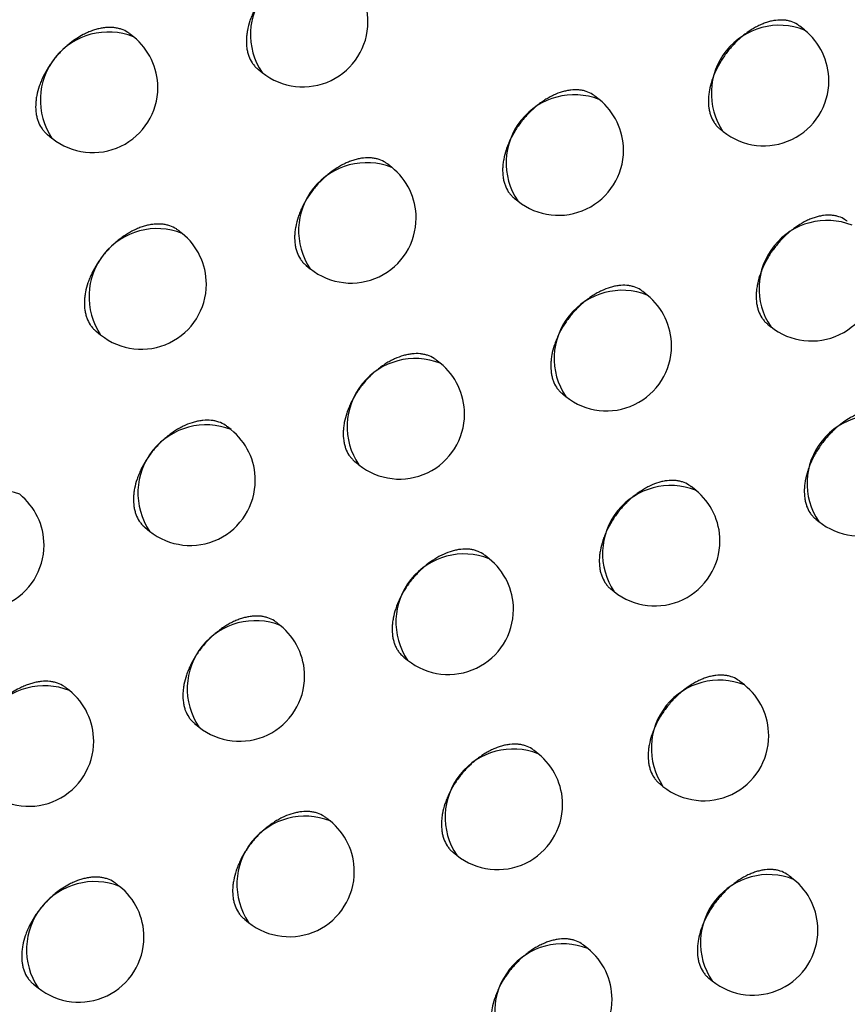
# Model space of a CAD drawing. Header units: millimetres. Extents: x -0.66 to 0.91, y -0.4 to 0.64.
# Tile 149 of 171: x 0.73357 to 0.73993, y 0.19064 to 0.19821. Entities that reach past the tile are written whole.
import ezdxf

# ---------------------------------------------------------------- set-up
doc = ezdxf.new("R2010")
doc.units = ezdxf.units.MM
doc.layers.add('FORMAT', color=7, linetype='Continuous')

msp = doc.modelspace()

# ---------------------------------------------------------------- linework, layer by layer
at = {"layer": 'FORMAT', "color": 7, "linetype": 'Continuous', "lineweight": 25}
for p, q in [((0.734447, 0.198079), (0.734421, 0.198099)), ((0.739604, 0.198131), (0.739567, 0.19816)), ((0.735404, 0.197829), (0.735435, 0.197804)), ((0.738026, 0.197596), (0.737993, 0.197623)), ((0.738954, 0.197371), (0.738977, 0.197352)), ((0.733786, 0.197327), (0.73382, 0.197299)), ((0.736432, 0.197075), (0.736402, 0.197099)), ((0.737373, 0.196839), (0.7374, 0.196817)), ((0.73482, 0.196568), (0.734794, 0.196589)), ((0.735775, 0.19632), (0.735805, 0.196296)), ((0.738395, 0.196094), (0.738362, 0.196121)), ((0.73932, 0.19587), (0.739344, 0.195851)), ((0.73416, 0.195816), (0.734194, 0.195788)), ((0.736804, 0.19557), (0.736774, 0.195594)), ((0.737743, 0.195336), (0.737769, 0.195314)), ((0.735197, 0.19506), (0.73517, 0.195081)), ((0.736148, 0.194815), (0.736178, 0.194791)), ((0.738768, 0.194594), (0.738733, 0.194622)), ((0.73969, 0.194373), (0.739713, 0.194354)), ((0.734537, 0.194307), (0.73457, 0.19428)), ((0.73718, 0.194068), (0.737149, 0.194093)), ((0.738115, 0.193836), (0.738141, 0.193815)), ((0.735575, 0.193555), (0.735548, 0.193577)), ((0.736524, 0.193312), (0.736553, 0.193288)), ((0.739142, 0.193098), (0.739108, 0.193125)), ((0.733955, 0.193055), (0.73393, 0.193074)), ((0.734916, 0.192801), (0.734949, 0.192775)), ((0.737558, 0.192569), (0.737526, 0.192594)), ((0.738491, 0.192338), (0.738516, 0.192318)), ((0.735957, 0.192053), (0.735929, 0.192075)), ((0.736903, 0.191812), (0.736931, 0.191789)), ((0.73952, 0.191604), (0.739485, 0.191632)), ((0.73434, 0.19155), (0.734315, 0.19157)), ((0.735299, 0.191299), (0.735331, 0.191273)), ((0.737938, 0.191072), (0.737906, 0.191098)), ((0.738869, 0.190844), (0.738894, 0.190824)), ((0.733678, 0.190798), (0.733713, 0.19077))]:
    msp.add_line(p, q, dxfattribs=at)
for centre, radius, start, end in [((0.735869, 0.198097), 0.0005234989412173, 68.457995, 213.993496), ((0.735749, 0.198194), 0.0005000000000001, 360, 51.225746), ((0.735749, 0.198194), 0.0005000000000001, 231.225746, 360), ((0.739411, 0.197644), 0.0005234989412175, 68.457995, 213.993496), ((0.734254, 0.197592), 0.0005234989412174, 68.457995, 213.993496), ((0.739291, 0.197741), 0.0005000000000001, 360, 51.225746), ((0.734134, 0.197689), 0.0005, 360, 51.225746), ((0.739291, 0.197741), 0.0005000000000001, 231.225746, 360), ((0.734134, 0.197689), 0.0005, 231.225746, 360), ((0.737834, 0.19711), 0.0005234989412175, 68.457995, 213.993496), ((0.737713, 0.197207), 0.0005, 360, 51.225746), ((0.737713, 0.197207), 0.0005, 231.225746, 360), ((0.736239, 0.196588), 0.0005234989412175, 68.457995, 213.993496), ((0.736119, 0.196686), 0.0005, 360, 51.225746), ((0.736119, 0.196686), 0.0005000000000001, 231.225746, 360), ((0.739778, 0.196144), 0.0005234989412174, 68.457995, 213.993496), ((0.734628, 0.196081), 0.0005234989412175, 68.457995, 213.993496), ((0.734507, 0.196178), 0.0005000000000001, 360, 51.225746), ((0.739657, 0.196241), 0.0005000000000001, 231.225746, 360), ((0.734507, 0.196178), 0.0005000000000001, 231.225746, 360), ((0.738203, 0.195607), 0.0005234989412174, 68.457995, 213.993496), ((0.738082, 0.195704), 0.0005000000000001, 360, 51.225746), ((0.738082, 0.195704), 0.0005000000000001, 231.225746, 360), ((0.736612, 0.195083), 0.0005234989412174, 68.457995, 213.993496), ((0.736491, 0.19518), 0.0005000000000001, 360, 51.225746), ((0.736491, 0.19518), 0.0005000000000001, 231.225746, 360), ((0.740147, 0.194647), 0.0005234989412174, 68.457995, 213.993496), ((0.735004, 0.194573), 0.0005234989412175, 68.457995, 213.993496), ((0.734883, 0.19467), 0.0005000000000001, 360, 51.225746), ((0.740026, 0.194744), 0.0005000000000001, 231.225746, 360), ((0.734883, 0.19467), 0.0005000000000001, 231.225746, 360), ((0.738575, 0.194107), 0.0005234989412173, 68.457995, 213.993496), ((0.73338, 0.194076), 0.0005234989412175, 68.457995, 213.993496), ((0.733259, 0.194173), 0.0005000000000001, 360, 51.225746), ((0.738454, 0.194205), 0.0004999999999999, 360, 51.225746), ((0.733259, 0.194173), 0.0005, 231.225746, 360), ((0.738454, 0.194205), 0.0005, 231.225746, 360), ((0.736987, 0.193581), 0.0005234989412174, 68.457995, 213.993496), ((0.736867, 0.193678), 0.0005000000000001, 360, 51.225746), ((0.736867, 0.193678), 0.0005000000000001, 231.225746, 360), ((0.735383, 0.193068), 0.0005234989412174, 68.457995, 213.993496), ((0.735262, 0.193165), 0.0005000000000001, 360, 51.225746), ((0.735262, 0.193165), 0.0005000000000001, 231.225746, 360), ((0.73895, 0.192611), 0.0005234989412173, 68.457995, 213.993496), ((0.738829, 0.192708), 0.0005, 360, 51.225746), ((0.733762, 0.192568), 0.0005234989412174, 68.457995, 213.993496), ((0.733641, 0.192665), 0.0005000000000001, 360, 51.225746), ((0.733641, 0.192665), 0.0005000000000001, 231.225746, 360), ((0.738829, 0.192708), 0.0005, 231.225746, 360), ((0.737365, 0.192082), 0.0005234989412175, 68.457995, 213.993496), ((0.737245, 0.192179), 0.0005, 360, 51.225746), ((0.737245, 0.192179), 0.0005, 231.225746, 360), ((0.735765, 0.191566), 0.0005234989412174, 68.457995, 213.993496), ((0.735644, 0.191663), 0.0005000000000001, 360, 51.225746), ((0.735644, 0.191663), 0.0005, 231.225746, 360), ((0.734148, 0.191063), 0.0005234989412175, 68.457995, 213.993496), ((0.739328, 0.191117), 0.0005234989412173, 68.457995, 213.993496), ((0.739207, 0.191214), 0.0005, 360, 51.225746), ((0.734027, 0.19116), 0.0005, 360, 51.225746), ((0.739207, 0.191214), 0.0005000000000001, 231.225746, 360), ((0.734027, 0.19116), 0.0005000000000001, 231.225746, 360), ((0.737746, 0.190585), 0.0005234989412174, 68.457995, 213.993496), ((0.737625, 0.190682), 0.0005, 360, 51.225746), ((0.737625, 0.190682), 0.0005000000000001, 231.225746, 360)]:
    msp.add_arc(centre, radius, start, end, dxfattribs=at)
for points, knots in [([(0.7360327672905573, 0.1986063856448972), (0.7360269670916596, 0.1986108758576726), (0.7360067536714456, 0.1986265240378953), (0.7359742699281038, 0.1986414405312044), (0.735937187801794, 0.1986514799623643), (0.7358979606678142, 0.1986573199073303), (0.7358559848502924, 0.1986569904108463), (0.7358122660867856, 0.1986504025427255), (0.7357788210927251, 0.1986423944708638), (0.7357451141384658, 0.1986314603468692), (0.7357108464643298, 0.1986174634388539), (0.7356767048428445, 0.1986006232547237), (0.735642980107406, 0.1985811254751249), (0.7356099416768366, 0.198559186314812), (0.735577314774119, 0.1985345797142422), (0.7355457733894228, 0.1985077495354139), (0.7355155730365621, 0.1984789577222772), (0.7354869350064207, 0.1984484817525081), (0.73545963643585, 0.198416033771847), (0.7354342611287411, 0.1983822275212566), (0.7354032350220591, 0.1983357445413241), (0.7353765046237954, 0.1982873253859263), (0.7353548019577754, 0.1982381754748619), (0.7353365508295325, 0.1981888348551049), (0.7353236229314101, 0.1981396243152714), (0.7353164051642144, 0.1980917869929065), (0.735313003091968, 0.1980451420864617), (0.735315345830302, 0.1980006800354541), (0.7353234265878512, 0.1979595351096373), (0.7353352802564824, 0.1979208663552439), (0.7353524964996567, 0.1978859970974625), (0.7353752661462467, 0.1978565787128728), (0.7353903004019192, 0.1978394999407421), (0.7354013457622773, 0.1978323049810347), (0.7354047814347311, 0.197830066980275)], [0, 0, 0, 0, 0.021553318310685, 0.0751123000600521, 0.1024517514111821, 0.1289267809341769, 0.1824864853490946, 0.2098263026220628, 0.2363017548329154, 0.2629623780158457, 0.2899097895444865, 0.3172500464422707, 0.3437258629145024, 0.3703868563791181, 0.3973346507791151, 0.4246753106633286, 0.4511510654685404, 0.477812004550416, 0.5047597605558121, 0.5321004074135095, 0.558575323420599, 0.6121348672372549, 0.6394746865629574, 0.6659481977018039, 0.7195048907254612, 0.7468432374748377, 0.7733157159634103, 0.8268702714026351, 0.8542074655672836, 0.880680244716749, 0.9342353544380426, 0.9615727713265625, 0.988047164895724, 1, 1, 1, 1]), ([(0.7395671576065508, 0.1981601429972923), (0.739561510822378, 0.1981645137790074), (0.7395417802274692, 0.198179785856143), (0.7395100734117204, 0.1981941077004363), (0.7394738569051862, 0.1982034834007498), (0.739435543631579, 0.1982086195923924), (0.7393945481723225, 0.1982075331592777), (0.7393518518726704, 0.1982001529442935), (0.7393191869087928, 0.1981915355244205), (0.7392862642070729, 0.1981799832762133), (0.7392527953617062, 0.1981653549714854), (0.739219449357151, 0.1981478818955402), (0.7391865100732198, 0.1981277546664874), (0.7391542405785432, 0.1981051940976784), (0.7391223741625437, 0.1980799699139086), (0.7390915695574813, 0.1980525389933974), (0.7390620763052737, 0.1980231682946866), (0.7390341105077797, 0.1979921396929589), (0.7390074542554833, 0.1979591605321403), (0.7389826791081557, 0.1979248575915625), (0.7389523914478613, 0.1978777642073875), (0.7389263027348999, 0.1978288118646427), (0.7389051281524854, 0.1977792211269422), (0.7388873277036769, 0.197729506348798), (0.7388747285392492, 0.1976800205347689), (0.7388677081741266, 0.1976320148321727), (0.7388644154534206, 0.1975852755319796), (0.7388667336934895, 0.1975408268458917), (0.7388746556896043, 0.1974998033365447), (0.7388862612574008, 0.1974613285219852), (0.7389031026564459, 0.197426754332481), (0.7389253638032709, 0.1973977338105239), (0.7389400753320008, 0.1973809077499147), (0.738950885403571, 0.197373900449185), (0.7389542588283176, 0.1973717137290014)], [0, 0, 0, 0, 0.0214660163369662, 0.0750050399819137, 0.102333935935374, 0.1288072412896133, 0.1823631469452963, 0.2097006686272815, 0.2361821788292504, 0.2628488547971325, 0.2898022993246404, 0.3171485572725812, 0.3436341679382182, 0.3703050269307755, 0.3972628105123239, 0.4246136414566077, 0.4510981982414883, 0.4777680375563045, 0.5047248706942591, 0.5320748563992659, 0.5585547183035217, 0.6121244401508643, 0.6394696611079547, 0.6659436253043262, 0.719501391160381, 0.7468404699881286, 0.7733093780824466, 0.8268568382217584, 0.8541905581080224, 0.8806565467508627, 0.9341979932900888, 0.9615285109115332, 0.9879944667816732, 1, 1, 1, 1]), ([(0.7344211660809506, 0.198099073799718), (0.734415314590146, 0.1981036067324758), (0.7343949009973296, 0.1981194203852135), (0.7343620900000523, 0.1981346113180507), (0.7343246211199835, 0.1981449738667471), (0.7342849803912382, 0.1981511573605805), (0.7342425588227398, 0.1981511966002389), (0.7341983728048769, 0.1981449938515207), (0.734164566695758, 0.1981372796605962), (0.7341304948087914, 0.1981266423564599), (0.734095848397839, 0.1981129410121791), (0.7340385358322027, 0.1980854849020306), (0.7339817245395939, 0.1980486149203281), (0.733928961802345, 0.1980046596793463), (0.7338984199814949, 0.1979761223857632), (0.7338694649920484, 0.1979458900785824), (0.7338418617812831, 0.1979136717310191), (0.7338162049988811, 0.1978800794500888), (0.7337848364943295, 0.1978338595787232), (0.7337578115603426, 0.1977856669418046), (0.7337358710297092, 0.1977367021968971), (0.7337174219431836, 0.1976875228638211), (0.7337043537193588, 0.1976384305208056), (0.7336970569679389, 0.1975906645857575), (0.7336936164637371, 0.1975440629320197), (0.7336959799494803, 0.1974995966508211), (0.7337041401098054, 0.1974583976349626), (0.7337161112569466, 0.1974196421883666), (0.7337334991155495, 0.1973846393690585), (0.7337564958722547, 0.197355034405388), (0.7337716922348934, 0.1973378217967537), (0.7337828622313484, 0.197330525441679), (0.7337863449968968, 0.1973282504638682)], [0, 0, 0, 0, 0.0215226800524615, 0.0750843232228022, 0.1024249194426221, 0.1289060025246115, 0.1824777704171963, 0.2098235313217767, 0.2363097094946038, 0.2629810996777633, 0.2899393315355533, 0.3172904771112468, 0.3972283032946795, 0.4245829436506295, 0.4510713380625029, 0.4777450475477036, 0.5047058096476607, 0.5320598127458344, 0.5585426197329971, 0.6121183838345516, 0.6394667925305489, 0.6659414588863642, 0.719500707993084, 0.7468406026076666, 0.7733089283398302, 0.8268551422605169, 0.8541881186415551, 0.8806558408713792, 0.9342005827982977, 0.9615325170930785, 0.9880059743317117, 1, 1, 1, 1]), ([(0.7379930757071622, 0.1976226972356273), (0.7379873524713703, 0.1976271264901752), (0.737967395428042, 0.1976425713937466), (0.7379353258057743, 0.1976571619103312), (0.7378987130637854, 0.1976668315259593), (0.7378599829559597, 0.1976722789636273), (0.7378185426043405, 0.197671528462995), (0.7377753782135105, 0.1976644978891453), (0.737731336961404, 0.197653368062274), (0.7376863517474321, 0.197636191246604), (0.7376415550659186, 0.1976133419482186), (0.7376082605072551, 0.1975934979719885), (0.7375756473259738, 0.1975712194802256), (0.7375434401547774, 0.197546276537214), (0.7375123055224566, 0.1975191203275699), (0.7374824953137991, 0.1974900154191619), (0.7374542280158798, 0.1974592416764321), (0.7374272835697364, 0.1974265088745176), (0.7374022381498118, 0.1973924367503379), (0.7373716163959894, 0.1973456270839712), (0.7373452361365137, 0.1972969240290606), (0.7373238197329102, 0.1972475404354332), (0.7373058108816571, 0.1971980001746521), (0.7372930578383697, 0.1971486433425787), (0.7372859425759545, 0.1971007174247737), (0.7372825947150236, 0.1970540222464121), (0.7372849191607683, 0.1970095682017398), (0.7372929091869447, 0.1969684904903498), (0.7373046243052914, 0.1969299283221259), (0.7373216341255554, 0.1968952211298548), (0.7373441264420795, 0.1968660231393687), (0.7373589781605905, 0.1968490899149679), (0.7373698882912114, 0.1968420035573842), (0.7373732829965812, 0.1968397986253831)], [0, 0, 0, 0, 0.0215345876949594, 0.0750915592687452, 0.1024299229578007, 0.128905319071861, 0.1824657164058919, 0.2098058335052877, 0.2362828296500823, 0.2898464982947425, 0.3171883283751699, 0.3436659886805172, 0.3703288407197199, 0.3972785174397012, 0.4246210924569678, 0.4510985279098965, 0.4777611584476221, 0.5047106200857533, 0.5320529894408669, 0.5585298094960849, 0.6120931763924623, 0.6394349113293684, 0.6659111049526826, 0.7194732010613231, 0.7468142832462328, 0.7732899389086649, 0.8268509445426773, 0.85419146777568, 0.8806666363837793, 0.9342266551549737, 0.961566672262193, 0.9880414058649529, 1, 1, 1, 1]), ([(0.7364020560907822, 0.1970988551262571), (0.736396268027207, 0.1971033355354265), (0.7363760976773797, 0.1971189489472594), (0.7363436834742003, 0.1971338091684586), (0.7363066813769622, 0.1971437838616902), (0.7362675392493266, 0.1971495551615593), (0.7362256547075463, 0.1971491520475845), (0.7361820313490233, 0.1971424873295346), (0.7361486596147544, 0.1971344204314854), (0.7361150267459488, 0.1971234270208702), (0.7360808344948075, 0.1971093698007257), (0.7360467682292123, 0.197092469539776), (0.7360131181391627, 0.197072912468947), (0.7359801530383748, 0.1970509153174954), (0.735947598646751, 0.1970262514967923), (0.7359161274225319, 0.1969993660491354), (0.735885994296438, 0.196970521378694), (0.735857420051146, 0.1969399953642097), (0.7358301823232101, 0.1969074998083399), (0.7358048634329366, 0.1968736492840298), (0.7357739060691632, 0.196827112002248), (0.7357472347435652, 0.1967786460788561), (0.7357255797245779, 0.1967294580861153), (0.7357073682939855, 0.196680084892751), (0.7356944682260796, 0.1966308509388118), (0.7356872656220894, 0.1965830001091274), (0.7356838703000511, 0.1965363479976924), (0.7356862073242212, 0.1964918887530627), (0.7356942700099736, 0.1964507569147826), (0.7357060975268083, 0.1964121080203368), (0.7357232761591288, 0.1963772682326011), (0.7357459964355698, 0.1963478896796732), (0.7357609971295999, 0.1963308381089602), (0.7357720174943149, 0.1963236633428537), (0.73577544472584, 0.1963214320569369)], [0, 0, 0, 0, 0.021554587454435, 0.0751138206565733, 0.1024534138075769, 0.1289282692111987, 0.1824876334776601, 0.2098272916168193, 0.2363022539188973, 0.2629623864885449, 0.2899093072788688, 0.317249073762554, 0.3437241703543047, 0.3703844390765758, 0.3973315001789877, 0.4246714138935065, 0.4511465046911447, 0.4778067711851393, 0.5047538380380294, 0.532093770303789, 0.5585684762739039, 0.6121275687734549, 0.6394671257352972, 0.6659411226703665, 0.7194987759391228, 0.7468375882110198, 0.7733110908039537, 0.8268677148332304, 0.8542059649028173, 0.8806797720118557, 0.9342369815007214, 0.9615754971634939, 0.9880503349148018, 1, 1, 1, 1]), ([(0.7399328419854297, 0.1966605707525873), (0.7399272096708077, 0.1966649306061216), (0.7399075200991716, 0.1966801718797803), (0.7398758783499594, 0.1966944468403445), (0.739839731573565, 0.1967037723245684), (0.7398014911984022, 0.1967088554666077), (0.7397605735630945, 0.1967077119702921), (0.7397179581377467, 0.1967002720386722), (0.7396853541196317, 0.1966916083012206), (0.7396524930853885, 0.1966800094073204), (0.739619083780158, 0.1966653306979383), (0.7395749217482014, 0.1966420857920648), (0.7395311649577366, 0.1966133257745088), (0.7394889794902, 0.1965798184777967), (0.7394581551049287, 0.1965522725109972), (0.7394287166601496, 0.1965228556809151), (0.7394008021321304, 0.1964917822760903), (0.7393741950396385, 0.1964587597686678), (0.7393494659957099, 0.196424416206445), (0.7393192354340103, 0.1963772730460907), (0.739293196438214, 0.1963282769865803), (0.7392720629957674, 0.1962786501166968), (0.7392542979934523, 0.1962289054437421), (0.7392417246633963, 0.1961793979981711), (0.7392347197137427, 0.1961313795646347), (0.7392314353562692, 0.1960846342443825), (0.7392337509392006, 0.1960401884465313), (0.7392416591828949, 0.1959991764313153), (0.7392532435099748, 0.1959607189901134), (0.7392700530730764, 0.1959261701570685), (0.739292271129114, 0.1958971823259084), (0.7393069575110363, 0.1958803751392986), (0.7393177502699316, 0.1958733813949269), (0.7393211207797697, 0.1958711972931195)], [0, 0, 0, 0, 0.0214509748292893, 0.0749887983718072, 0.1023170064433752, 0.1287913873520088, 0.1823494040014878, 0.2096879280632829, 0.236172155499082, 0.2628415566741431, 0.2897977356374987, 0.317146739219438, 0.3700713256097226, 0.3972261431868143, 0.4245807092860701, 0.451068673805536, 0.4777419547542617, 0.5047022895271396, 0.5320558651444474, 0.5585380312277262, 0.6121124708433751, 0.6394601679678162, 0.6659349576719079, 0.719494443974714, 0.746834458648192, 0.7733029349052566, 0.8268495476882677, 0.8541828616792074, 0.8806478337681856, 0.9341872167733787, 0.961516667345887, 0.9879819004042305, 1, 1, 1, 1]), ([(0.7347940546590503, 0.1965886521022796), (0.7347882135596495, 0.1965931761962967), (0.7347678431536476, 0.1966089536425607), (0.7347351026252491, 0.1966240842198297), (0.7346977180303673, 0.1966343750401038), (0.7346581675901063, 0.1966404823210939), (0.734615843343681, 0.1966404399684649), (0.7345717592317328, 0.1966341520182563), (0.734538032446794, 0.1966263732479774), (0.7345040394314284, 0.1966156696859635), (0.7344694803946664, 0.1966019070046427), (0.7344350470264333, 0.1965852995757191), (0.7344010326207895, 0.1965660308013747), (0.734367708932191, 0.1965443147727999), (0.7343347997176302, 0.1965199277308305), (0.7343029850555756, 0.1964933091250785), (0.7342725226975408, 0.1964647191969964), (0.7342436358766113, 0.1964344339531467), (0.7342160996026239, 0.1964021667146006), (0.7341905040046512, 0.1963685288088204), (0.734159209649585, 0.1963222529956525), (0.734132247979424, 0.1962740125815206), (0.7341103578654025, 0.1962250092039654), (0.734091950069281, 0.196175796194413), (0.7340789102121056, 0.1961266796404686), (0.7340716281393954, 0.1960788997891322), (0.7340681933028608, 0.1960322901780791), (0.7340705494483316, 0.1959878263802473), (0.7340786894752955, 0.1959466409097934), (0.7340906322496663, 0.195907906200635), (0.734107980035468, 0.1958729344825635), (0.7341309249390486, 0.1958433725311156), (0.7341460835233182, 0.1958261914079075), (0.734157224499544, 0.1958189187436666), (0.7341606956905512, 0.1958166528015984)], [0, 0, 0, 0, 0.0215298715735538, 0.0750838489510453, 0.1024205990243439, 0.1288964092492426, 0.1824575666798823, 0.2097979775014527, 0.2362774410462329, 0.2629420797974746, 0.289893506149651, 0.3172377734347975, 0.3437195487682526, 0.3703865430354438, 0.3973404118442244, 0.4246872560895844, 0.4511683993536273, 0.4778347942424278, 0.5047881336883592, 0.5321345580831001, 0.5586115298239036, 0.6121754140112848, 0.6395176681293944, 0.6659884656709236, 0.7195398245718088, 0.7468756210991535, 0.7733416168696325, 0.8268830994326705, 0.8542136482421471, 0.8806793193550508, 0.9342199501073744, 0.9615498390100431, 0.9880200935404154, 0.9999999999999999, 0.9999999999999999, 0.9999999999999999, 0.9999999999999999]), ([(0.7383617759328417, 0.1961207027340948), (0.7383560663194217, 0.1961251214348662), (0.7383361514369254, 0.1961405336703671), (0.7383041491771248, 0.1961550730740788), (0.7382676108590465, 0.1961646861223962), (0.7382289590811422, 0.1961700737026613), (0.7381876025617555, 0.1961692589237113), (0.738144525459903, 0.1961621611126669), (0.7381005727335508, 0.1961509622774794), (0.7380556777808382, 0.1961337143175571), (0.7380109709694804, 0.1961107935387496), (0.7379777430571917, 0.1960908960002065), (0.7379451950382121, 0.1960685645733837), (0.7379130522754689, 0.1960435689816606), (0.7378819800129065, 0.1960163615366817), (0.7378522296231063, 0.1959872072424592), (0.7378240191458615, 0.1959563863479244), (0.7377971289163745, 0.1959236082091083), (0.7377721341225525, 0.1958894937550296), (0.7377415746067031, 0.1958426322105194), (0.7377152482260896, 0.1957938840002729), (0.7376938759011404, 0.1957444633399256), (0.7376759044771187, 0.1956948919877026), (0.737663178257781, 0.1956455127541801), (0.7376560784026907, 0.1955975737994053), (0.7376527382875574, 0.1955508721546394), (0.7376550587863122, 0.1955064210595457), (0.7376630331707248, 0.1954653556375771), (0.7376747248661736, 0.1954268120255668), (0.7376917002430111, 0.1953921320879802), (0.7377141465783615, 0.1953629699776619), (0.7377289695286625, 0.1953460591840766), (0.7377398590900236, 0.1953389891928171), (0.7377432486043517, 0.1953367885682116)], [0, 0, 0, 0, 0.0215256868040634, 0.0750806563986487, 0.1024179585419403, 0.1288932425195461, 0.1824533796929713, 0.2097933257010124, 0.2362710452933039, 0.2898361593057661, 0.3171787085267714, 0.3436575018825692, 0.370321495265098, 0.3972723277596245, 0.4246160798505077, 0.451094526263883, 0.477758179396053, 0.5047086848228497, 0.5320521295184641, 0.5585294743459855, 0.6120939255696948, 0.6394362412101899, 0.6659123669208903, 0.7194743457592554, 0.7468153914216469, 0.7732904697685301, 0.8268503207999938, 0.854190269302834, 0.8806645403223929, 0.9342227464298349, 0.9615618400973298, 0.988035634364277, 1, 1, 1, 1]), ([(0.7367740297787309, 0.195594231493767), (0.7367682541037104, 0.1955987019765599), (0.736748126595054, 0.1956142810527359), (0.7367157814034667, 0.1956290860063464), (0.7366788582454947, 0.1956389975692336), (0.7366397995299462, 0.1956447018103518), (0.736598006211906, 0.1956442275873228), (0.7365544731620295, 0.1956374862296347), (0.736510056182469, 0.1956266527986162), (0.736464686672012, 0.1956097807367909), (0.7364195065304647, 0.195587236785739), (0.7363859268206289, 0.1955676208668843), (0.7363530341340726, 0.1955455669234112), (0.7363205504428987, 0.1955208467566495), (0.7362891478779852, 0.1954939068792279), (0.7362590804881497, 0.1954650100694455), (0.7362305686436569, 0.1954344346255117), (0.736203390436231, 0.195401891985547), (0.7361781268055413, 0.1953679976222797), (0.736147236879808, 0.1953214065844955), (0.736120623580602, 0.1952728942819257), (0.7360990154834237, 0.1952236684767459), (0.7360808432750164, 0.1951742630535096), (0.7360679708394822, 0.195125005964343), (0.7360607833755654, 0.1950771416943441), (0.7360573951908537, 0.1950304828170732), (0.7360597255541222, 0.1949860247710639), (0.7360677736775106, 0.1949449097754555), (0.7360795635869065, 0.194906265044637), (0.7360967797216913, 0.1948715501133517), (0.7361192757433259, 0.1948419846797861), (0.7361346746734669, 0.1948255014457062), (0.7361450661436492, 0.1948175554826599), (0.7361483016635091, 0.1948150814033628)], [0, 0, 0, 0, 0.0215545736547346, 0.0751150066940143, 0.1024552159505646, 0.1289305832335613, 0.1824909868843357, 0.2098311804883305, 0.2363065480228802, 0.2898669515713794, 0.3172071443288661, 0.3436825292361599, 0.3703430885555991, 0.3972904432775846, 0.4246306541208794, 0.451106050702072, 0.4777666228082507, 0.5047139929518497, 0.5320542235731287, 0.5585295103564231, 0.6120897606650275, 0.6394298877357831, 0.6659049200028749, 0.7194646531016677, 0.7468045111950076, 0.7732793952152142, 0.8268388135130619, 0.854178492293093, 0.8806536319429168, 0.9342135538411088, 0.9615534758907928, 0.98802917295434, 1, 1, 1, 1]), ([(0.7403013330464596, 0.1951638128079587), (0.7402957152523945, 0.1951681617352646), (0.7402760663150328, 0.1951833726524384), (0.7402444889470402, 0.1951976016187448), (0.7402084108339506, 0.1952068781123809), (0.7401702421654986, 0.1952119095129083), (0.7401294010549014, 0.195210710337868), (0.7400868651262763, 0.1952032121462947), (0.7400543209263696, 0.195194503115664), (0.7400215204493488, 0.1951828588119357), (0.7399881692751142, 0.1951681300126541), (0.7399329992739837, 0.1951389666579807), (0.7398783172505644, 0.1951003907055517), (0.7398275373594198, 0.1950548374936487), (0.7397981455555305, 0.1950253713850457), (0.7397702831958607, 0.1949942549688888), (0.7397437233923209, 0.1949611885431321), (0.7397190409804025, 0.194926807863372), (0.7396964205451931, 0.1948914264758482), (0.7396760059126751, 0.1948553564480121), (0.7396576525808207, 0.1948182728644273), (0.7396417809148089, 0.194780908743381), (0.7396240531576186, 0.1947311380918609), (0.7396115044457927, 0.1946816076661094), (0.7396045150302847, 0.1946335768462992), (0.7396012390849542, 0.1945868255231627), (0.7396035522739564, 0.1945423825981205), (0.7396114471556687, 0.1945013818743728), (0.7396230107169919, 0.1944629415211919), (0.7396397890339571, 0.1944284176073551), (0.7396619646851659, 0.1943994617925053), (0.7396766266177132, 0.194382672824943), (0.7396874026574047, 0.1943756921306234), (0.7396907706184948, 0.1943735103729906)], [0, 0, 0, 0, 0.0214359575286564, 0.0749749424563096, 0.1023036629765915, 0.1287804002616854, 0.1823431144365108, 0.2096839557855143, 0.236172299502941, 0.2628458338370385, 0.2898061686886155, 0.3171593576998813, 0.3971122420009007, 0.4244720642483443, 0.4509649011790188, 0.4776430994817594, 0.504608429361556, 0.531967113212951, 0.5584529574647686, 0.585124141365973, 0.6120824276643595, 0.639434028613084, 0.6659108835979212, 0.7194746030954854, 0.7468168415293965, 0.7732860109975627, 0.8268340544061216, 0.8541681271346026, 0.8806331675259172, 0.9341726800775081, 0.9615021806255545, 0.9879678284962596, 1, 1, 1, 1]), ([(0.7351695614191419, 0.1950811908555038), (0.7351637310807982, 0.1950857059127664), (0.7351434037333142, 0.1951014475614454), (0.7351107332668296, 0.1951165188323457), (0.735073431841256, 0.1951267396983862), (0.7350339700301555, 0.1951327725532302), (0.7349917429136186, 0.1951326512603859), (0.7349477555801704, 0.1951262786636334), (0.734902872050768, 0.1951158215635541), (0.7348570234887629, 0.1950993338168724), (0.7348113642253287, 0.1950771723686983), (0.7347774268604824, 0.1950578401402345), (0.7347441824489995, 0.1950360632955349), (0.7347113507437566, 0.1950116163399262), (0.7346796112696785, 0.1949849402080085), (0.7346492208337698, 0.1949562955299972), (0.7346204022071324, 0.1949259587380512), (0.7345929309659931, 0.1948936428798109), (0.7345673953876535, 0.194859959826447), (0.734536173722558, 0.1948136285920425), (0.7345092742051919, 0.1947653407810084), (0.7344874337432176, 0.1947162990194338), (0.7344690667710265, 0.1946670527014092), (0.7344560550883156, 0.194617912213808), (0.7344487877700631, 0.1945701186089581), (0.7344453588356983, 0.1945235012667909), (0.7344477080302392, 0.1944790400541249), (0.7344558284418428, 0.1944378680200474), (0.7344677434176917, 0.1943991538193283), (0.7344850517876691, 0.1943642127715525), (0.7345079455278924, 0.1943346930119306), (0.7345230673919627, 0.1943175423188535), (0.7345341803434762, 0.1943102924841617), (0.7345376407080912, 0.1943080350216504)], [0, 0, 0, 0, 0.0215398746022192, 0.0750983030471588, 0.1024373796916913, 0.1289141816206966, 0.1824773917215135, 0.2098189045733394, 0.2362981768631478, 0.2898664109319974, 0.3172105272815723, 0.3436914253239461, 0.3703575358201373, 0.3973105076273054, 0.4246564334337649, 0.4511369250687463, 0.4778026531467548, 0.5047552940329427, 0.5321009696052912, 0.5585784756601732, 0.6121433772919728, 0.6394860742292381, 0.6659590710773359, 0.7195148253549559, 0.7468528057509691, 0.7733223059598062, 0.8268708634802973, 0.8542050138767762, 0.8806744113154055, 0.9342226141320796, 0.9615564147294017, 0.9880293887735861, 1, 1, 1, 1]), ([(0.738733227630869, 0.1946215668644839), (0.7387275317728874, 0.1946259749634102), (0.738707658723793, 0.1946413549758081), (0.7386757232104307, 0.1946558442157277), (0.7386392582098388, 0.1946654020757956), (0.7386006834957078, 0.1946707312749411), (0.738559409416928, 0.194669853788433), (0.7385164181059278, 0.1946626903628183), (0.7384725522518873, 0.1946514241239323), (0.7384277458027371, 0.1946341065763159), (0.7383831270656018, 0.1946111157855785), (0.7383499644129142, 0.1945911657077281), (0.7383174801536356, 0.1945687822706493), (0.7382854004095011, 0.1945437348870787), (0.738254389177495, 0.1945164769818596), (0.7382246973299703, 0.1944872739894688), (0.7381965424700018, 0.1944564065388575), (0.7381697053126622, 0.1944235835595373), (0.7381447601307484, 0.1943894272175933), (0.7381142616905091, 0.1943425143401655), (0.7380879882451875, 0.1942937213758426), (0.7380666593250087, 0.1942442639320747), (0.7380487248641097, 0.194194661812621), (0.7380360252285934, 0.1941452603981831), (0.7380289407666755, 0.1940973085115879), (0.7380256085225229, 0.1940506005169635), (0.7380279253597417, 0.1940061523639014), (0.7380358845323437, 0.1939650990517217), (0.7380475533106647, 0.1939265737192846), (0.7380644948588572, 0.1938919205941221), (0.738086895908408, 0.1938627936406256), (0.7381016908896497, 0.1938459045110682), (0.738112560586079, 0.1938388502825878), (0.7381159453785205, 0.1938366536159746)], [0, 0, 0, 0, 0.0215154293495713, 0.0750680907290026, 0.1024041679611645, 0.1288793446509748, 0.1824392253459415, 0.2097789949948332, 0.236257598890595, 0.2898244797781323, 0.3171679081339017, 0.3436480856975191, 0.3703134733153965, 0.3972657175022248, 0.4246109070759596, 0.4510905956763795, 0.4777555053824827, 0.5047072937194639, 0.5320520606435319, 0.5585300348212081, 0.6120957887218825, 0.6394388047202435, 0.6659147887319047, 0.7194765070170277, 0.746817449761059, 0.7732917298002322, 0.826849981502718, 0.854189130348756, 0.8806622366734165, 0.9342180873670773, 0.9615559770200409, 0.9880286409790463, 0.9999999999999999, 0.9999999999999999, 0.9999999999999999, 0.9999999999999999]), ([(0.7371486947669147, 0.1940925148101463), (0.7371429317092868, 0.1940969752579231), (0.7371228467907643, 0.1941125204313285), (0.737090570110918, 0.1941272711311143), (0.7370537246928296, 0.1941371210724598), (0.7370147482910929, 0.1941427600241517), (0.7369730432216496, 0.1941422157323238), (0.7369296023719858, 0.1941354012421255), (0.7368852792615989, 0.1941244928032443), (0.7368400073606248, 0.1941075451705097), (0.7367949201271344, 0.1940849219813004), (0.7367502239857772, 0.1940586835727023), (0.7367064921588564, 0.1940272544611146), (0.736664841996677, 0.1939913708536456), (0.7366248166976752, 0.1939527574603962), (0.7365875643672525, 0.1939103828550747), (0.7365540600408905, 0.1938652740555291), (0.7365232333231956, 0.1938186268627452), (0.7364966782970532, 0.1937700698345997), (0.7364751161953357, 0.1937208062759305), (0.7364569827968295, 0.1936713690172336), (0.7364441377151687, 0.1936220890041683), (0.7364369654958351, 0.1935742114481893), (0.7364335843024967, 0.1935275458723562), (0.7364359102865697, 0.1934830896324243), (0.7364439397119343, 0.1934419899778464), (0.7364527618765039, 0.1934130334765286), (0.7364642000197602, 0.1933862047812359), (0.7364785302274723, 0.1933614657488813), (0.7364974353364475, 0.1933353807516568), (0.7365147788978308, 0.1933212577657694), (0.736524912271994, 0.1933130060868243)], [0, 0, 0, 0, 0.0215537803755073, 0.0751174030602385, 0.102459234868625, 0.128936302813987, 0.1825001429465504, 0.2098420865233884, 0.2363192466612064, 0.289883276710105, 0.3172253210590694, 0.3437024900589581, 0.397266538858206, 0.4246085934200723, 0.451085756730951, 0.504649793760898, 0.5319918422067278, 0.5584690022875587, 0.6120330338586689, 0.6393750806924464, 0.6658522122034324, 0.719416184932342, 0.746758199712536, 0.7732353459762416, 0.8267993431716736, 0.8541413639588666, 0.8806186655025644, 0.9072811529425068, 0.9342304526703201, 0.9615726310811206, 1, 1, 1, 1]), ([(0.7355476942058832, 0.1935766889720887), (0.7355418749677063, 0.1935811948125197), (0.7355215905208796, 0.1935969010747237), (0.7354889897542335, 0.1936119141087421), (0.7354517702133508, 0.1936220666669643), (0.7354123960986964, 0.1936280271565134), (0.7353702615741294, 0.1936278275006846), (0.7353263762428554, 0.1936213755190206), (0.7352928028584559, 0.1936134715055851), (0.7352589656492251, 0.1936026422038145), (0.7352245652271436, 0.1935887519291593), (0.7351902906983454, 0.1935720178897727), (0.7351564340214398, 0.1935526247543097), (0.735123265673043, 0.1935307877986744), (0.7350905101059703, 0.1935062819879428), (0.735058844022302, 0.1934795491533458), (0.7350285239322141, 0.193450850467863), (0.7349997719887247, 0.1934204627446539), (0.734972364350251, 0.1933880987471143), (0.7349468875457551, 0.1933543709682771), (0.7349157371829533, 0.1933079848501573), (0.7348888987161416, 0.1932596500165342), (0.734867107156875, 0.1932105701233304), (0.7348487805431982, 0.1931612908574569), (0.7348357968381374, 0.1931121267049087), (0.7348285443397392, 0.1930643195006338), (0.734825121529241, 0.1930176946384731), (0.7348274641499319, 0.1929732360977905), (0.7348355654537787, 0.1929320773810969), (0.7348474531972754, 0.1928933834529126), (0.7348647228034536, 0.1928584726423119), (0.7348875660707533, 0.1928289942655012), (0.7349026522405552, 0.192811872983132), (0.7349137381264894, 0.1928046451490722), (0.7349171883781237, 0.1928023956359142)], [0, 0, 0, 0, 0.0215456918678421, 0.0751030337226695, 0.1024415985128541, 0.1289169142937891, 0.1824771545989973, 0.2098171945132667, 0.2362940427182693, 0.2629560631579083, 0.2899048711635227, 0.3172465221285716, 0.3437244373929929, 0.3703875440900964, 0.3973374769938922, 0.4246803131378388, 0.4511579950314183, 0.4778208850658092, 0.5047706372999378, 0.5321133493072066, 0.5585890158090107, 0.612150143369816, 0.6394908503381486, 0.6659633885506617, 0.7195181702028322, 0.7468556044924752, 0.7733257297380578, 0.8268755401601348, 0.8542103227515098, 0.8806805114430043, 0.9342303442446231, 0.9615650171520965, 0.9880379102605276, 1, 1, 1, 1]), ([(0.7391074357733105, 0.1931252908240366), (0.7391017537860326, 0.193129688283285), (0.7390819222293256, 0.1931450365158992), (0.7390500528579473, 0.1931594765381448), (0.7390136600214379, 0.1931689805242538), (0.7389751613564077, 0.1931742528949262), (0.7389339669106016, 0.1931733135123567), (0.7388910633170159, 0.1931660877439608), (0.7388582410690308, 0.1931575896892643), (0.7388251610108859, 0.1931461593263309), (0.7387915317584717, 0.1931316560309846), (0.7387580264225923, 0.1931143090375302), (0.7387249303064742, 0.1930943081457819), (0.7386925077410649, 0.1930718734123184), (0.738660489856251, 0.1930467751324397), (0.7386295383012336, 0.1930194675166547), (0.7385999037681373, 0.1929902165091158), (0.7385718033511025, 0.1929593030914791), (0.7385450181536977, 0.1929264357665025), (0.7385201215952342, 0.192892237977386), (0.7384896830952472, 0.1928452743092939), (0.7384634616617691, 0.1927964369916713), (0.7384421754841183, 0.1927469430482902), (0.7384242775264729, 0.1926973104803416), (0.7384116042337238, 0.1926478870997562), (0.7384045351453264, 0.1925999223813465), (0.7384012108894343, 0.1925532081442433), (0.7384035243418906, 0.1925087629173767), (0.7384114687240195, 0.1924677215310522), (0.7384231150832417, 0.1924292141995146), (0.7384400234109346, 0.1923945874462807), (0.7384623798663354, 0.1923654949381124), (0.7384771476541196, 0.1923486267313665), (0.7384879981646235, 0.1923415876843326), (0.7384913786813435, 0.192339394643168)], [0, 0, 0, 0, 0.0215028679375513, 0.0750503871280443, 0.1023837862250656, 0.1288576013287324, 0.1824146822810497, 0.2097529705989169, 0.2362313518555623, 0.262894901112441, 0.2898452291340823, 0.3171883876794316, 0.3436689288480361, 0.3703346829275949, 0.3972873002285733, 0.4246328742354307, 0.4511127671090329, 0.4777778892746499, 0.5047299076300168, 0.5320749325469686, 0.5585523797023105, 0.612117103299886, 0.6394596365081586, 0.6659341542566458, 0.7194929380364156, 0.7468324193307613, 0.773304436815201, 0.8268581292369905, 0.8541949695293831, 0.8806654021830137, 0.9342158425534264, 0.9615509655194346, 0.9880210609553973, 1, 1, 1, 1]), ([(0.7339301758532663, 0.1930741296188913), (0.7339243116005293, 0.1930786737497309), (0.7339038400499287, 0.1930945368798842), (0.733870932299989, 0.1931098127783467), (0.7338333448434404, 0.1931202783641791), (0.7337935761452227, 0.193126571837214), (0.7337510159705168, 0.1931267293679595), (0.7337066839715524, 0.1931206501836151), (0.7336727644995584, 0.1931130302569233), (0.7336385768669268, 0.1931024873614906), (0.7336038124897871, 0.1930888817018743), (0.7335463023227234, 0.1930615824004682), (0.7334892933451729, 0.1930248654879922), (0.7334363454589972, 0.1929810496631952), (0.7334056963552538, 0.192952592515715), (0.7333766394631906, 0.1929224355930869), (0.7333489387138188, 0.1928902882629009), (0.7333231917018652, 0.1928567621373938), (0.7332917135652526, 0.1928106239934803), (0.73326459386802, 0.1927625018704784), (0.7332425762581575, 0.1927135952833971), (0.7332240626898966, 0.1926644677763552), (0.733210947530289, 0.1926154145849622), (0.7332036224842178, 0.1925676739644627), (0.7332001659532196, 0.1925210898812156), (0.7332025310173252, 0.1924766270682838), (0.7332107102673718, 0.1924354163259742), (0.7332227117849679, 0.192396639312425), (0.7332401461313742, 0.1923616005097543), (0.7332632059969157, 0.1923319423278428), (0.7332784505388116, 0.1923146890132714), (0.7332896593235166, 0.1923073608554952), (0.7332931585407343, 0.1923050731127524)], [0, 0, 0, 0, 0.021501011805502, 0.075057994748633, 0.1023960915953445, 0.1288775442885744, 0.1824499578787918, 0.209795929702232, 0.2362850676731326, 0.2629594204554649, 0.2899206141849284, 0.3172747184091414, 0.3972258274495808, 0.4245850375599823, 0.4510773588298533, 0.4777550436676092, 0.5047198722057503, 0.5320780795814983, 0.5585624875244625, 0.6121416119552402, 0.6394918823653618, 0.6659649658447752, 0.7195211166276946, 0.7468595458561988, 0.773323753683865, 0.8268616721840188, 0.8541904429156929, 0.8806534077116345, 0.9341884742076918, 0.9615153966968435, 0.9879856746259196, 1, 1, 1, 1]), ([(0.737526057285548, 0.19259370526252), (0.7375203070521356, 0.1925981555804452), (0.7375002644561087, 0.1926136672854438), (0.7374680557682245, 0.1926283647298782), (0.7374312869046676, 0.1926381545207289), (0.7373923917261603, 0.1926437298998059), (0.7373507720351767, 0.1926431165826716), (0.7373074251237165, 0.1926362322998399), (0.73727426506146, 0.1926279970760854), (0.7372408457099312, 0.1926168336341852), (0.7372068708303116, 0.1926026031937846), (0.7371730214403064, 0.1925855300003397), (0.7371395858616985, 0.1925658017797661), (0.7371068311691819, 0.192543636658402), (0.7370744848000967, 0.1925188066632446), (0.7370432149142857, 0.192491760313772), (0.7370132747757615, 0.1924627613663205), (0.7369848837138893, 0.1924320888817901), (0.7369578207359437, 0.1923994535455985), (0.7369326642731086, 0.1923654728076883), (0.7369019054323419, 0.1923187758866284), (0.7368754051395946, 0.1922701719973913), (0.7368538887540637, 0.1922208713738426), (0.7368357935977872, 0.1921714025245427), (0.7368229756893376, 0.1921220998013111), (0.7368158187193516, 0.1920742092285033), (0.7368124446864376, 0.1920275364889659), (0.7368147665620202, 0.1919830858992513), (0.7368227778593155, 0.191941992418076), (0.7368345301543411, 0.1919034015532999), (0.736851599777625, 0.1918686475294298), (0.7368741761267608, 0.1918393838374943), (0.7368890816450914, 0.1918224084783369), (0.7369000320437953, 0.1918152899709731), (0.7369034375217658, 0.1918130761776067)], [0, 0, 0, 0, 0.0215478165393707, 0.0751055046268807, 0.1024442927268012, 0.1289187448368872, 0.1824772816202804, 0.2098165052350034, 0.2362913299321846, 0.2629513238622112, 0.2898981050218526, 0.3172377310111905, 0.3437126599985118, 0.3703727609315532, 0.3973196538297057, 0.4246593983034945, 0.4511342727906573, 0.4777943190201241, 0.5047411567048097, 0.5320808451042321, 0.5585556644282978, 0.6121149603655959, 0.6394545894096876, 0.6659293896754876, 0.7194886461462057, 0.7468282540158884, 0.773303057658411, 0.8268623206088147, 0.8542019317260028, 0.8806767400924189, 0.9342360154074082, 0.9615756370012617, 0.9880503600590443, 1, 1, 1, 1]), ([(0.7359284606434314, 0.1920751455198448), (0.7359226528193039, 0.1920796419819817), (0.7359024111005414, 0.1920953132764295), (0.7358698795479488, 0.192110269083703), (0.7358327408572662, 0.1921203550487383), (0.7357934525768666, 0.1921262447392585), (0.7357514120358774, 0.1921259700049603), (0.7357076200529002, 0.1921194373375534), (0.7356629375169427, 0.1921088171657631), (0.7356172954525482, 0.1920921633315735), (0.7355718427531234, 0.1920698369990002), (0.7355380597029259, 0.1920503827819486), (0.7355049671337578, 0.1920284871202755), (0.7354722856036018, 0.1920039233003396), (0.7354406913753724, 0.1919771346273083), (0.7354104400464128, 0.1919483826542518), (0.7353817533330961, 0.1919179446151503), (0.7353544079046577, 0.1918855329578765), (0.735328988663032, 0.1918517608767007), (0.735297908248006, 0.1918053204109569), (0.7352711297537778, 0.1917569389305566), (0.7352493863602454, 0.191707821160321), (0.7352310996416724, 0.1916585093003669), (0.7352181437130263, 0.1916093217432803), (0.7352109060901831, 0.1915615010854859), (0.735207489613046, 0.1915148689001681), (0.7352098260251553, 0.1914704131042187), (0.7352179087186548, 0.1914292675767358), (0.7352297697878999, 0.1913905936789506), (0.735247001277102, 0.1913557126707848), (0.7352697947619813, 0.1913262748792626), (0.7352848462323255, 0.1913091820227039), (0.7352959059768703, 0.1913019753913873), (0.7352993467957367, 0.1912997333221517)], [0, 0, 0, 0, 0.0215515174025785, 0.0751124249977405, 0.1024528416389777, 0.1289292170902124, 0.1824916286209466, 0.2098328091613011, 0.2363100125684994, 0.2898741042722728, 0.3172161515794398, 0.3436939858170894, 0.3703570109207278, 0.397306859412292, 0.4246496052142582, 0.4511273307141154, 0.4777902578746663, 0.5047400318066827, 0.5320827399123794, 0.5585592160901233, 0.6121219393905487, 0.6394634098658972, 0.6659378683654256, 0.7194964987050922, 0.7468358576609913, 0.7733087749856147, 0.8268642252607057, 0.854201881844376, 0.8806749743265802, 0.9342307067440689, 0.9615684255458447, 0.988043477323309, 1, 1, 1, 1]), ([(0.7394844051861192, 0.191631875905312), (0.7394787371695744, 0.1916362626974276), (0.7394589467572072, 0.1916515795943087), (0.7394271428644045, 0.1916659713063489), (0.7393908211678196, 0.1916754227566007), (0.7393523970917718, 0.1916806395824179), (0.7393112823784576, 0.1916796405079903), (0.7392684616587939, 0.1916723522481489), (0.7392357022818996, 0.1916638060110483), (0.7392026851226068, 0.1916523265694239), (0.7391691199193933, 0.1916377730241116), (0.7391356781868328, 0.1916203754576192), (0.7391026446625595, 0.1916003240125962), (0.7390702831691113, 0.1915778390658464), (0.7390383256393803, 0.1915526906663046), (0.7390074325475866, 0.1915253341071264), (0.7389778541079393, 0.1914960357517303), (0.7389498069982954, 0.1914650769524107), (0.7389230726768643, 0.1914321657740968), (0.7388982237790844, 0.191397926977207), (0.7388678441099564, 0.191350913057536), (0.7388416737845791, 0.1913020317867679), (0.7388204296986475, 0.1912525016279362), (0.7388025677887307, 0.1912028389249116), (0.7387899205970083, 0.1911533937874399), (0.7387828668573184, 0.1911054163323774), (0.7387795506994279, 0.1910586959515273), (0.7387818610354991, 0.1910142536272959), (0.7387897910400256, 0.1909732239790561), (0.7388014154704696, 0.1909347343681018), (0.7388182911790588, 0.1909001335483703), (0.7388406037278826, 0.1908710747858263), (0.7388553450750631, 0.1908542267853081), (0.7388661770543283, 0.1908472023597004), (0.7388695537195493, 0.1908450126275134)], [0, 0, 0, 0, 0.0214901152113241, 0.0750347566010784, 0.1023666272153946, 0.1288403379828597, 0.1823971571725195, 0.2097352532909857, 0.2362148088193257, 0.2628795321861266, 0.2898310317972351, 0.3171753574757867, 0.3436577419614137, 0.3703253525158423, 0.3972798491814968, 0.4246273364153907, 0.4511088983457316, 0.4777757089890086, 0.5047294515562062, 0.5320762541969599, 0.5585545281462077, 0.6121209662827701, 0.6394644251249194, 0.6659386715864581, 0.7194969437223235, 0.746836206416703, 0.7733070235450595, 0.82685830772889, 0.8541939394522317, 0.8806627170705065, 0.9342098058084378, 0.9615432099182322, 0.988011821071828, 1, 1, 1, 1]), ([(0.7259969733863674, 0.1856836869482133), (0.7265858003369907, 0.185865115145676), (0.7277637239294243, 0.1862280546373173), (0.729509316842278, 0.1867559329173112), (0.7312393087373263, 0.1872760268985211), (0.7331030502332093, 0.1878351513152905), (0.7350943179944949, 0.1884348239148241), (0.7372065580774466, 0.1890783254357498), (0.7392906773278, 0.189725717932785), (0.7412883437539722, 0.190363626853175), (0.7432042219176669, 0.1909933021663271), (0.7444231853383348, 0.1914135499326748), (0.7450327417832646, 0.1916236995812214)], [0, 0, 0, 0, 0.0876556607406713, 0.1753514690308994, 0.2631533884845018, 0.3509855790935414, 0.4621203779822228, 0.5733027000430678, 0.6846119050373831, 0.7959585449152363, 0.8979667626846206, 1, 1, 1, 1]), ([(0.7343145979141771, 0.1915696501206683), (0.7343087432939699, 0.1915741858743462), (0.7342883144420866, 0.1915900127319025), (0.7342554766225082, 0.1916052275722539), (0.7342179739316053, 0.1916156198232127), (0.7341782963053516, 0.1916218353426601), (0.7341358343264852, 0.1916219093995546), (0.7340916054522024, 0.1916157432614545), (0.7340577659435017, 0.1916080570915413), (0.7340236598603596, 0.1915974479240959), (0.7339889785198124, 0.1915837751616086), (0.7339316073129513, 0.1915563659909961), (0.7338747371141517, 0.1915195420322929), (0.7338219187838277, 0.1914756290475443), (0.733791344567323, 0.1914471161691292), (0.7337623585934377, 0.1914169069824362), (0.7337347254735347, 0.1913847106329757), (0.7337090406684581, 0.1913511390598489), (0.7336776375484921, 0.1913049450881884), (0.7336505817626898, 0.1912567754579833), (0.733628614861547, 0.1912078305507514), (0.7336101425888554, 0.1911586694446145), (0.7335970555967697, 0.1911095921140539), (0.7335897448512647, 0.1910618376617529), (0.7335862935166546, 0.1910152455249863), (0.7335886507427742, 0.1909707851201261), (0.7335968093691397, 0.1909295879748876), (0.733608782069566, 0.1908908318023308), (0.7336261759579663, 0.1908558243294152), (0.7336491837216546, 0.1908262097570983), (0.733664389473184, 0.1908089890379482), (0.7336755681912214, 0.1908016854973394), (0.7336790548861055, 0.1907994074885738)], [0, 0, 0, 0, 0.0215156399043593, 0.0750757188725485, 0.1024154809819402, 0.1288965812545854, 0.1824683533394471, 0.2098140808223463, 0.2363010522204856, 0.2629732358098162, 0.2899322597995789, 0.3172841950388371, 0.3972257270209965, 0.4245816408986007, 0.4510711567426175, 0.4777460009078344, 0.5047079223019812, 0.5320631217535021, 0.5585464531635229, 0.6121233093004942, 0.6394723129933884, 0.6659466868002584, 0.7195053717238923, 0.7468450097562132, 0.7733123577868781, 0.8268566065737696, 0.8541885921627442, 0.8806550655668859, 0.9341972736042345, 0.9615279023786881, 0.988000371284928, 1, 1, 1, 1]), ([(0.7379061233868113, 0.1910978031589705), (0.7379003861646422, 0.1911022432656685), (0.737880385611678, 0.1911177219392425), (0.7378482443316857, 0.1911323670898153), (0.7378115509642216, 0.1911420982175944), (0.7377727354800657, 0.1911476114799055), (0.7377312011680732, 0.1911469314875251), (0.737687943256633, 0.191139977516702), (0.7376548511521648, 0.1911316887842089), (0.7376215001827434, 0.1911204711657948), (0.7375875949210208, 0.1911061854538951), (0.7375538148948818, 0.1910890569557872), (0.7375204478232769, 0.1910692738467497), (0.7374877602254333, 0.1910470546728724), (0.7374554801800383, 0.1910221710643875), (0.7374242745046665, 0.190995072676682), (0.7373943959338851, 0.1909660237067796), (0.7373660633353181, 0.1909353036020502), (0.7373390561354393, 0.1909026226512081), (0.7373139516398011, 0.1908685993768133), (0.7372832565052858, 0.1908218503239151), (0.7372568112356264, 0.1907732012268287), (0.7372353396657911, 0.1907238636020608), (0.7372172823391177, 0.1906743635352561), (0.737204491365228, 0.1906250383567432), (0.7371973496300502, 0.1905771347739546), (0.737193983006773, 0.1905304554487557), (0.7371963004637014, 0.1904860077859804), (0.7372042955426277, 0.1904449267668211), (0.7372160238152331, 0.1904063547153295), (0.7372330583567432, 0.1903716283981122), (0.7372555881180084, 0.1903424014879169), (0.7372704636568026, 0.1903254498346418), (0.7372813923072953, 0.1903183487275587), (0.7372847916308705, 0.1903161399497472)], [0, 0, 0, 0, 0.0215423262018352, 0.0750987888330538, 0.1024369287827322, 0.128911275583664, 0.1824695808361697, 0.2098086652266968, 0.2362838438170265, 0.2629441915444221, 0.2898913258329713, 0.3172313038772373, 0.343706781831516, 0.3703674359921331, 0.3973148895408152, 0.4246552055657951, 0.4511305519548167, 0.4777910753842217, 0.5047383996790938, 0.5320785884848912, 0.5585536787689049, 0.6121135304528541, 0.6394534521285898, 0.665928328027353, 0.719487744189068, 0.7468274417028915, 0.7733021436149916, 0.8268612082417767, 0.8542007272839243, 0.8806752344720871, 0.9342339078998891, 0.9615732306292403, 0.9880474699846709, 1, 1, 1, 1])]:
    msp.add_open_spline(points, degree=3, knots=knots, dxfattribs=at)

doc.saveas('drawing.dxf')
